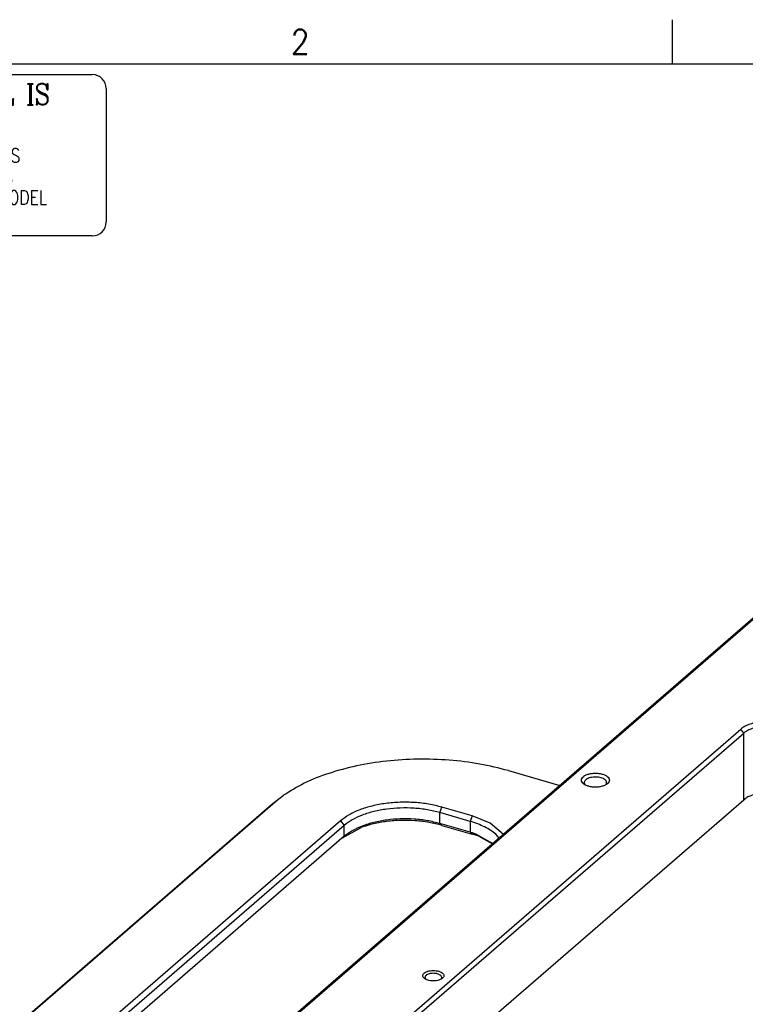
# Model space of a CAD drawing. Header units: inches. Extents: x 0 to 882, y 0 to 559.
# Tile 6 of 30: x 126 to 230, y 418 to 559. Entities that reach past the tile are written whole.
import ezdxf

# ---------------------------------------------------------------- set-up
doc = ezdxf.new("R2010")
doc.units = ezdxf.units.IN
doc.layers.add('1', color=7, linetype='Continuous')
doc.styles.add('CONVERTER_11', font='txt.shx', dxfattribs={"width": 0.9})
doc.styles.add('CONVERTER_16', font='txt.shx', dxfattribs={"width": 0.81})
doc.styles.add('CONVERTER_18', font='complex.shx', dxfattribs={"width": 0.855})

# ---------------------------------------------------------------- blocks, each defined once
blk = doc.blocks.new('24991-0S112_2', base_point=(113.95, 387.69))
at = {"color": 7, "linetype": 'Continuous'}
for p, q in [((195.65, 451.43), (203.02, 449.31)), ((162.32, 446.97), (163.53, 447.91)), ((163.04, 447.56), (163.53, 447.91)), ((117.3, 408.06), (161.8, 446.6)), ((117.82, 408.43), (162.32, 446.97)), ((161.8, 446.6), (163.04, 447.56)), ((190.18, 444.18), (185.85, 445.43)), ((190.48, 444.96), (186.15, 446.21)), ((193.06, 443.91), (190.48, 444.96)), ((171.67, 444.27), (127.17, 405.73)), ((172.19, 443.6), (127.69, 405.06)), ((190.18, 442.62), (185.85, 443.87)), ((186.15, 443.61), (190.48, 442.36)), ((194.93, 442.3), (193.06, 443.91)), ((171.93, 441.81), (174.62, 443.31)), ((191.06, 442.33), (193.44, 441.01)), ((191.41, 442.06), (193.38, 440.96)), ((194.34, 441.79), (193.84, 442.35)), ((172.19, 442.04), (127.69, 403.5)), ((126.84, 402.55), (127.69, 403.5)), ((113.95, 400.25), (113.95, 401.81)), ((126.41, 402.04), (127.61, 400.19)), ((126.54, 401.83), (126.84, 402.55)), ((131.05, 398.49), (135.38, 397.24)), ((138.48, 396.65), (142.21, 396.65)), ((118.54, 393.03), (119.03, 392.69)), ((134.12, 389.64), (126.75, 391.76)), ((133.37, 388.99), (126.45, 390.98)), ((132.02, 387.82), (126.45, 389.43)), ((126.75, 389.17), (131.87, 387.69))]:
    blk.add_line(p, q, dxfattribs=at)
at = {"color": 1, "linetype": 'Continuous'}
for p, q in [((161.8, 446.6), (162.32, 446.97)), ((185.85, 445.43), (186.15, 446.21)), ((185.85, 443.87), (185.85, 445.43)), ((190.48, 444.96), (190.18, 444.18)), ((171.67, 444.27), (172.19, 443.6)), ((172.19, 442.04), (172.19, 443.6)), ((185.85, 443.87), (186.15, 443.61)), ((190.18, 444.18), (190.18, 442.62)), ((190.48, 442.36), (190.18, 442.62)), ((117.3, 408.06), (117.82, 408.43)), ((127.17, 405.73), (127.69, 405.06)), ((127.69, 403.5), (127.69, 405.06)), ((126.45, 390.98), (126.75, 391.76)), ((126.45, 389.43), (126.45, 390.98)), ((126.75, 389.17), (126.45, 389.43))]:
    blk.add_line(p, q, dxfattribs=at)
at = {"color": 7, "linetype": 'Continuous'}
for points, knots in [([(195.65, 451.43), (194.29, 451.78), (191.51, 452.48), (187.16, 452.99), (182.7, 453.13), (178.26, 452.86), (174, 452.19), (170.05, 451.13), (166.52, 449.78), (164.49, 448.51), (163.53, 447.91)], [0, 0, 0, 0, 4.19889, 8.601602, 13.099501, 17.578098, 21.924071, 26.032386, 29.81414, 33.206181, 33.206181, 33.206181, 33.206181]), ([(186.15, 446.21), (185.53, 446.36), (184.24, 446.69), (182.23, 446.9), (180.17, 446.94), (178.13, 446.77), (176.2, 446.42), (174.44, 445.88), (172.91, 445.2), (172.07, 444.56), (171.67, 444.27)], [0, 0, 0, 0, 1.940706, 3.978093, 6.055222, 8.112404, 10.091319, 11.939256, 13.613952, 15.089832, 15.089832, 15.089832, 15.089832]), ([(185.85, 445.43), (185.26, 445.58), (184.05, 445.88), (182.15, 446.09), (180.21, 446.12), (178.29, 445.96), (176.46, 445.63), (174.81, 445.11), (173.36, 444.48), (172.57, 443.88), (172.19, 443.6)], [0, 0, 0, 0, 1.830854, 3.752918, 5.712474, 7.653212, 9.520113, 11.26345, 12.843353, 14.235693, 14.235693, 14.235693, 14.235693]), ([(185.85, 443.87), (185.26, 444.02), (184.05, 444.32), (182.15, 444.53), (180.21, 444.56), (178.29, 444.4), (176.46, 444.07), (174.81, 443.56), (173.36, 442.92), (172.57, 442.32), (172.19, 442.04)], [0, 0, 0, 0, 1.830854, 3.752917, 5.712472, 7.65321, 9.520111, 11.263448, 12.84335, 14.235691, 14.235691, 14.235691, 14.235691]), ([(186.15, 443.61), (185.54, 443.76), (184.28, 444.08), (182.32, 444.3), (180.3, 444.35), (178.31, 444.19), (176.4, 443.88), (175.2, 443.49), (174.62, 443.31)], [0, 0, 0, 0, 1.89637, 3.886341, 5.916819, 7.932032, 9.877205, 11.70233, 11.70233, 11.70233, 11.70233]), ([(193.84, 442.35), (193.61, 442.54), (193.11, 442.93), (192.24, 443.41), (191.26, 443.84), (190.55, 444.06), (190.18, 444.18)], [0, 0, 0, 0, 0.907666, 1.900466, 2.974317, 4.12103, 4.12103, 4.12103, 4.12103]), ([(191.06, 442.33), (190.92, 442.38), (190.63, 442.49), (190.33, 442.58), (190.18, 442.62)], [0, 0, 0, 0, 0.4562173, 0.9230815, 0.9230815, 0.9230815, 0.9230815]), ([(191.41, 442.06), (191.26, 442.11), (190.95, 442.22), (190.64, 442.31), (190.48, 442.36)], [0, 0, 0, 0, 0.483608, 0.9785026, 0.9785026, 0.9785026, 0.9785026]), ([(117.82, 408.43), (117.24, 407.88), (116.15, 406.83), (115.02, 404.96), (114.48, 403), (114.59, 401), (115.33, 399.07), (116.66, 397.24), (118.52, 395.57), (120.87, 394.07), (123.65, 392.75), (125.69, 392.1), (126.75, 391.76)], [0, 0, 0, 0, 2.388034, 4.521534, 6.48425, 8.400618, 10.408121, 12.619466, 15.103059, 17.885054, 20.959146, 24.295674, 24.295674, 24.295674, 24.295674]), ([(117.3, 408.06), (116.8, 407.59), (115.84, 406.69), (114.78, 405.12), (114.08, 403.49), (113.99, 402.36), (113.95, 401.81)], [0, 0, 0, 0, 2.059717, 3.931127, 5.65703, 7.302566, 7.302566, 7.302566, 7.302566]), ([(127.17, 405.73), (126.87, 405.43), (126.29, 404.87), (125.78, 403.81), (125.71, 402.71), (126.08, 401.63), (126.86, 400.65), (127.98, 399.78), (129.4, 399.03), (130.48, 398.67), (131.05, 398.49)], [0, 0, 0, 0, 1.277136, 2.39359, 3.434239, 4.513783, 5.730874, 7.138902, 8.749122, 10.543332, 10.543332, 10.543332, 10.543332]), ([(127.69, 405.06), (127.46, 404.83), (127.01, 404.41), (126.55, 403.64), (126.31, 402.83), (126.38, 402.3), (126.41, 402.04)], [0, 0, 0, 0, 0.978702, 1.853088, 2.65748, 3.442877, 3.442877, 3.442877, 3.442877]), ([(113.95, 401.81), (114.03, 401.07), (114.19, 399.54), (115.45, 397.38), (117.33, 395.41), (119.87, 393.64), (122.95, 392.11), (125.25, 391.37), (126.45, 390.98)], [0, 0, 0, 0, 2.203581, 4.591395, 7.291658, 10.363025, 13.808159, 17.5903, 17.5903, 17.5903, 17.5903]), ([(113.95, 400.25), (114.01, 399.6), (114.14, 398.26), (115.1, 396.36), (116.57, 394.55), (117.86, 393.56), (118.54, 393.03)], [0, 0, 0, 0, 1.938428, 4.005238, 6.296919, 8.867075, 8.867075, 8.867075, 8.867075]), ([(135.38, 397.24), (135.88, 397.11), (136.9, 396.84), (137.95, 396.71), (138.48, 396.65)], [0, 0, 0, 0, 1.543408, 3.155646, 3.155646, 3.155646, 3.155646]), ([(118.54, 393.03), (119.09, 392.67), (120.23, 391.92), (122.14, 390.97), (124.22, 390.11), (125.69, 389.66), (126.45, 389.43)], [0, 0, 0, 0, 1.979649, 4.101469, 6.356965, 8.733365, 8.733365, 8.733365, 8.733365]), ([(119.03, 392.69), (119.57, 392.33), (120.68, 391.6), (122.54, 390.68), (124.57, 389.84), (126.01, 389.39), (126.75, 389.17)], [0, 0, 0, 0, 1.932135, 4.00303, 6.204391, 8.523755, 8.523755, 8.523755, 8.523755])]:
    blk.add_open_spline(points, degree=3, knots=knots, dxfattribs=at)
blk = doc.blocks.new('stiff_handles', base_point=(113.95, 203.66))
blk.add_blockref('24991-0S112_2', (113.95, 387.69))
blk = doc.blocks.new('smallparts', base_point=(83.87, 63.42))
blk.add_blockref('stiff_handles', (113.95, 203.66))
blk = doc.blocks.new('E7018-24101_large_stiffener', base_point=(57.26, 163.51))
at = {"color": 7, "linetype": 'Continuous'}
for p, q in [((290.59, 525.15), (57.79, 323.54)), ((58.66, 324.15), (291.46, 525.77)), ((145.85, 385.47), (228.85, 457.35)), ((146.28, 384.91), (229.28, 456.79)), ((206.63, 449.4), (206.65, 449.37)), ((209.53, 449.37), (209.54, 449.38)), ((152.66, 380.91), (229.28, 447.27)), ((229.29, 447.28), (229.51, 447.4)), ((183.82, 421.61), (183.84, 421.59)), ((186, 421.59), (186.01, 421.6))]:
    blk.add_line(p, q, dxfattribs=at)
at = {"color": 1, "linetype": 'Continuous'}
for p, q in [((229.28, 456.79), (228.85, 457.35)), ((229.28, 447.27), (229.28, 456.79))]:
    blk.add_line(p, q, dxfattribs=at)
at = {"color": 7, "linetype": 'Continuous'}
for points, knots in [([(234.99, 458.18), (234.73, 458.24), (234.18, 458.38), (233.33, 458.47), (232.45, 458.49), (231.59, 458.42), (230.77, 458.27), (230.02, 458.03), (229.37, 457.75), (229.01, 457.48), (228.85, 457.35)], [0, 0, 0, 0, 0.823884, 1.688812, 2.570611, 3.443943, 4.284048, 5.068549, 5.779505, 6.406058, 6.406058, 6.406058, 6.406058]), ([(234.74, 457.53), (234.51, 457.59), (234.02, 457.71), (233.26, 457.79), (232.48, 457.8), (231.72, 457.74), (230.99, 457.61), (230.33, 457.4), (229.75, 457.15), (229.43, 456.91), (229.28, 456.79)], [0, 0, 0, 0, 0.732343, 1.501169, 2.284993, 3.061289, 3.808051, 4.505387, 5.137348, 5.694285, 5.694285, 5.694285, 5.694285]), ([(210.09, 450.07), (210.07, 450.16), (210.03, 450.38), (209.76, 450.64), (209.38, 450.85), (208.91, 450.99), (208.37, 451.07), (207.81, 451.07), (207.27, 450.99), (206.8, 450.85), (206.42, 450.64), (206.16, 450.38), (206.06, 450.07), (206.16, 449.75), (206.42, 449.49), (206.8, 449.29), (207.27, 449.14), (207.81, 449.06), (208.37, 449.06), (208.91, 449.14), (209.38, 449.29), (209.76, 449.49), (210.03, 449.75), (210.07, 449.97), (210.09, 450.07)], [0, 0, 0, 0, 0.293149, 0.643799, 1.074196, 1.577203, 2.129259, 2.698518, 3.250573, 3.753581, 4.183977, 4.534627, 4.827777, 5.120926, 5.471576, 5.901972, 6.40498, 6.957035, 7.526294, 8.07835, 8.581357, 9.011754, 9.362404, 9.655553, 9.655553, 9.655553, 9.655553]), ([(208.92, 450.4), (208.8, 450.43), (208.54, 450.5), (208.15, 450.53), (207.75, 450.51), (207.38, 450.44), (207.04, 450.34), (206.77, 450.19), (206.58, 450.01), (206.48, 449.8), (206.49, 449.57), (206.58, 449.46), (206.63, 449.4)], [0, 0, 0, 0, 0.377948, 0.777521, 1.179995, 1.566315, 1.919335, 2.226409, 2.483031, 2.698508, 2.900714, 3.12569, 3.12569, 3.12569, 3.12569]), ([(209.54, 449.38), (209.58, 449.44), (209.67, 449.55), (209.7, 449.76), (209.63, 449.97), (209.46, 450.15), (209.22, 450.3), (209.02, 450.37), (208.92, 450.4)], [0, 0, 0, 0, 0.222402, 0.419382, 0.622947, 0.861182, 1.146056, 1.476056, 1.476056, 1.476056, 1.476056]), ([(234.74, 448), (234.51, 448.06), (234.02, 448.18), (233.26, 448.26), (232.48, 448.28), (231.72, 448.21), (230.99, 448.08), (230.33, 447.87), (229.75, 447.62), (229.43, 447.38), (229.28, 447.27)], [0, 0, 0, 0, 0.732343, 1.50117, 2.284993, 3.06129, 3.808051, 4.505386, 5.137347, 5.694283, 5.694283, 5.694283, 5.694283]), ([(186.42, 422.11), (186.41, 422.19), (186.38, 422.35), (186.17, 422.54), (185.89, 422.7), (185.54, 422.81), (185.13, 422.86), (184.71, 422.86), (184.31, 422.81), (183.95, 422.7), (183.67, 422.54), (183.47, 422.35), (183.4, 422.11), (183.47, 421.88), (183.67, 421.68), (183.95, 421.53), (184.31, 421.42), (184.71, 421.36), (185.13, 421.36), (185.54, 421.42), (185.89, 421.53), (186.17, 421.68), (186.38, 421.88), (186.41, 422.04), (186.42, 422.11)], [0, 0, 0, 0, 0.219862, 0.48285, 0.805647, 1.182902, 1.596944, 2.023888, 2.43793, 2.815186, 3.137982, 3.400971, 3.620832, 3.840694, 4.103682, 4.426479, 4.803735, 5.217776, 5.644721, 6.058762, 6.436018, 6.758815, 7.021803, 7.241665, 7.241665, 7.241665, 7.241665]), ([(185.09, 422.45), (184.98, 422.45), (184.77, 422.46), (184.47, 422.41), (184.2, 422.34), (183.97, 422.23), (183.81, 422.09), (183.72, 421.93), (183.72, 421.75), (183.79, 421.66), (183.82, 421.61)], [0, 0, 0, 0, 0.317302, 0.626531, 0.912153, 1.161978, 1.370268, 1.542685, 1.701405, 1.877545, 1.877545, 1.877545, 1.877545]), ([(186.01, 421.6), (186.04, 421.64), (186.11, 421.72), (186.13, 421.87), (186.09, 422.02), (185.98, 422.15), (185.81, 422.26), (185.6, 422.35), (185.35, 422.42), (185.18, 422.44), (185.09, 422.45)], [0, 0, 0, 0, 0.160453, 0.302587, 0.447328, 0.614142, 0.812504, 1.042764, 1.299456, 1.57364, 1.57364, 1.57364, 1.57364])]:
    blk.add_open_spline(points, degree=3, knots=knots, dxfattribs=at)
blk = doc.blocks.new('E7018-64101_wpi_large_stiffener_assy', base_point=(57.26, 63.42))
for name, p in [('E7018-24101_large_stiffener', (57.26, 163.51)), ('smallparts', (83.87, 63.42))]:
    blk.add_blockref(name, p)
blk = doc.blocks.new('gen1', base_point=(419, 242))
blk.add_blockref('E7018-64101_wpi_large_stiffener_assy', (57.26, 63.42))
blk = doc.blocks.new('3D_Stamp', base_point=(75.35, 550.95))
at = {"layer": '1', "color": 7, "linetype": 'Continuous'}
for p, q in [((77.35, 550.95), (136.18, 550.95)), ((75.35, 529.88), (75.35, 548.95)), ((138.18, 548.95), (138.18, 529.88)), ((136.18, 527.88), (77.35, 527.88))]:
    blk.add_line(p, q, dxfattribs=at)
for centre, start, end in [((77.35, 548.95), 90, 180), ((136.18, 548.95), 0, 90), ((77.35, 529.88), 180, 270), ((136.18, 529.88), 270, 0)]:
    blk.add_arc(centre, 2, start, end, dxfattribs=at)
at = {"color": 4}
for s, insert, char_height, attachment_point, line_spacing_factor, style in [('ASSOCIATED 3D MODEL IS', (106.77, 548.13), 3, 5, 0.780312, 'CONVERTER_18'), ('DO NOT MODIFY THE GEOMETRY IN THIS \\P2D DRAWING. GEOMETRY MODIFICATIONS\\PMUST BE MADE TO THE MASTER 3D MODEL \\PAND USED TO UPDATE THIS DRAWING.', (80.65, 540.37), 2, 1, 0.90036, 'CONVERTER_16')]:
    blk.add_mtext(s, dxfattribs=dict(at, insert=insert, char_height=char_height, attachment_point=attachment_point, line_spacing_factor=line_spacing_factor, style=style))
at = {"layer": '1', "color": 4, "insert": (106.77, 544.12), "char_height": 3, "attachment_point": 5, "line_spacing_factor": 0.780312, "style": 'CONVERTER_18'}
blk.add_mtext('GEOMETRY MASTER', dxfattribs=at)
blk = doc.blocks.new('Drawing_Grid_Zones', base_point=(6.35, 6.35))
at = {"layer": '1', "color": 4, "linetype": 'Continuous'}
blk.add_line((219.075, 558.8), (219.075, 552.45), dxfattribs=at)
at = {"layer": '1', "color": 4, "insert": (165.89375, 555.625), "char_height": 3.5, "attachment_point": 5, "line_spacing_factor": 1.080432, "style": 'CONVERTER_11'}
blk.add_mtext('2', dxfattribs=at)
blk = doc.blocks.new('D_Size_Verigy_Frame', base_point=(6.35, 6.35))
at = {"layer": '1', "color": 7, "linetype": 'Continuous'}
blk.add_line((854.25, 552.45), (9.35, 552.45), dxfattribs=at)
blk.add_blockref('3D_Stamp', (75.35, 550.95))
at = {"layer": '1'}
blk.add_blockref('Drawing_Grid_Zones', (6.35, 6.35), dxfattribs=at)

msp = doc.modelspace()

# ---------------------------------------------------------------- block references
for name, p in [('D_Size_Verigy_Frame', (6.35, 6.35)), ('gen1', (419, 242))]:
    msp.add_blockref(name, p)

doc.saveas('drawing.dxf')
